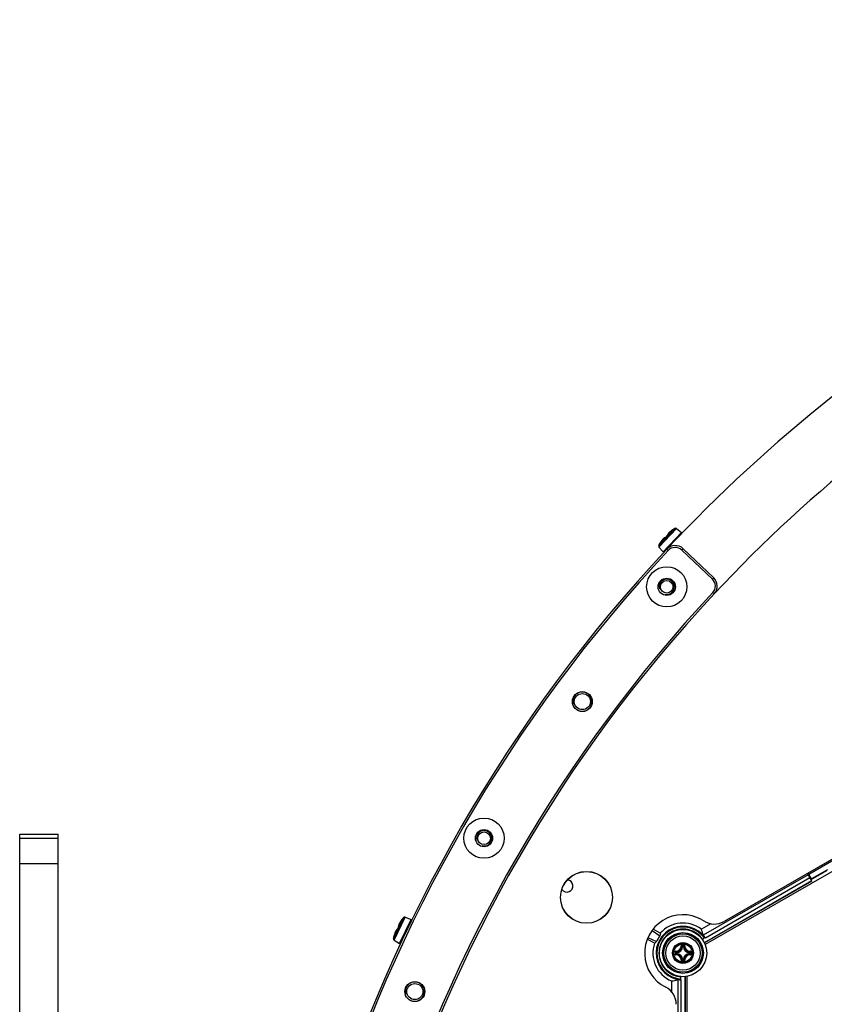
# Model space of a CAD drawing. Header units: millimetres. Extents: x 0 to 420, y 0 to 297.
# Tile 150 of 256: x 78 to 99, y 230 to 255. Entities that reach past the tile are written whole.
import ezdxf

# ---------------------------------------------------------------- set-up
doc = ezdxf.new("R2010")
doc.units = ezdxf.units.MM
doc.header["$LTSCALE"] = 23.1
doc.layers.get('0').update_dxf_attribs({"linetype": 'CONTINUOUS'})
for name, color, linetype in [('02___PRT_ALL_AXES', 7, 'CONTINUOUS'), ('AXES', 7, 'CONTINUOUS'), ('DIM_PILOTEES', 7, 'CONTINUOUS')]:
    doc.layers.add(name, color=color, linetype=linetype)
doc.styles.add('TEXTSTYLE_8', font='txt', dxfattribs={"width": 1.333333})
doc.dimstyles.new('DIMSTYLE_7', dxfattribs={"dimtxt": 2.5, "dimasz": 0.1875, "dimexe": 0.125, "dimexo": 0.0625, "dimtad": 0, "dimtih": 1, "dimtoh": 1, "dimdsep": 46, "dimtxsty": 'TEXTSTYLE_8', "dimblk": '_FILLED', "dimblk1": '_FILLED', "dimblk2": '_FILLED', "dimcen": 0.09, "dimazin": 2, "dimtfac": 1, "dimtmove": 0, "dimatfit": 2, "dimldrblk": '_FILLED', "dimfxl": 1, "dimtolj": 1, "dimarcsym": 0})

# ---------------------------------------------------------------- blocks, each defined once
blk = doc.blocks.new('_FILLED')
at = {"color": 0, "linetype": 'BYBLOCK'}
blk.add_solid([(0, 0), (-1, 0.17), (-1, -0.17)], dxfattribs=at)
blk = doc.blocks.new('*D7')
at = {"layer": 'DIM_PILOTEES', "color": 2, "linetype": 'CONTINUOUS'}
for p, q in [((124.125, 214.622), (173.086, 255.733)), ((154.337, 239.99), (124.125, 214.622)), ((93.913, 189.254), (124.125, 214.622))]:
    blk.add_line(p, q, dxfattribs=at)
at = {"layer": 'DIM_PILOTEES', "color": 2, "linetype": 'CONTINUOUS', "xscale": 0.1875, "yscale": 0.1875, "zscale": 0.1875}
for p, rotation in [((154.337, 239.99), 40.0192182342), ((93.913, 189.254), 220.0192182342)]:
    blk.add_blockref('_FILLED', p, dxfattribs=dict(at, rotation=rotation))
at = {"layer": 'DIM_PILOTEES', "color": 2, "linetype": 'CONTINUOUS', "insert": (171.063, 259.483), "char_height": 2.5, "width": 15, "attachment_point": 1, "line_spacing_factor": 0.9, "style": 'TEXTSTYLE_8'}
blk.add_mtext('{\\ftxt;\\W0.0001;\\H0.0001;\\~}{\\ftxt;\\W3.9999999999;\\H2.5; }{\\ftxt;\\W0.0001;\\H0.0001;\\~}', dxfattribs=at)

msp = doc.modelspace()

# ---------------------------------------------------------------- linework, layer by layer
at = {"color": 7, "linetype": 'CONTINUOUS'}
for p, q in [((95.093, 241.658), (95.51, 242.1)), ((95.098, 241.613), (95.556, 242.098)), ((95.442, 242.052), (95.455, 242.062)), ((95.454, 242.062), (95.445, 242.055)), ((95.448, 242.057), (95.445, 242.055)), ((95.45, 242.058), (95.448, 242.057)), ((95.451, 242.059), (95.45, 242.058)), ((95.453, 242.06), (95.451, 242.059)), ((95.454, 242.061), (95.453, 242.06)), ((95.457, 242.064), (95.454, 242.062)), ((95.455, 242.062), (95.454, 242.061)), ((95.456, 242.063), (95.455, 242.062)), ((95.457, 242.065), (95.456, 242.063)), ((95.458, 242.064), (95.456, 242.063)), ((95.456, 242.063), (95.458, 242.064)), ((95.456, 242.063), (95.456, 242.063)), ((95.459, 242.066), (95.457, 242.065)), ((95.459, 242.067), (95.458, 242.066)), ((95.458, 242.066), (95.458, 242.065)), ((95.459, 242.067), (95.459, 242.066)), ((95.556, 242.098), (95.685, 241.995)), ((95.186, 241.799), (95.179, 241.79)), ((95.192, 241.807), (95.186, 241.799)), ((95.199, 241.814), (95.192, 241.807)), ((95.205, 241.821), (95.199, 241.814)), ((95.21, 241.827), (95.205, 241.821)), ((95.207, 241.49), (95.685, 241.995)), ((95.208, 241.825), (95.207, 241.824)), ((95.214, 241.831), (95.208, 241.825)), ((95.216, 241.832), (95.21, 241.827)), ((95.22, 241.836), (95.214, 241.831)), ((95.22, 241.836), (95.216, 241.832)), ((95.225, 241.841), (95.22, 241.836)), ((95.225, 241.84), (95.22, 241.836)), ((95.23, 241.845), (95.225, 241.841)), ((95.229, 241.844), (95.225, 241.84)), ((95.233, 241.846), (95.229, 241.844)), ((95.234, 241.848), (95.23, 241.845)), ((95.237, 241.848), (95.233, 241.846)), ((95.238, 241.851), (95.234, 241.848)), ((95.24, 241.85), (95.237, 241.848)), ((95.242, 241.853), (95.238, 241.851)), ((95.244, 241.851), (95.24, 241.85)), ((95.246, 241.855), (95.242, 241.853)), ((95.248, 241.852), (95.244, 241.851)), ((95.25, 241.856), (95.246, 241.855)), ((95.251, 241.852), (95.248, 241.852)), ((95.253, 241.857), (95.25, 241.856)), ((95.253, 241.851), (95.251, 241.852)), ((95.253, 241.849), (95.252, 241.848)), ((95.252, 241.848), (95.252, 241.848)), ((95.252, 241.848), (95.252, 241.848)), ((95.257, 241.857), (95.253, 241.857)), ((95.255, 241.85), (95.253, 241.851)), ((95.254, 241.849), (95.253, 241.849)), ((95.255, 241.85), (95.254, 241.849)), ((95.255, 241.85), (95.26, 241.855)), ((95.257, 241.852), (95.255, 241.851)), ((95.255, 241.851), (95.255, 241.85)), ((95.26, 241.856), (95.257, 241.857)), ((95.258, 241.853), (95.257, 241.852)), ((95.259, 241.854), (95.258, 241.853)), ((95.26, 241.855), (95.259, 241.854)), ((95.261, 241.857), (95.26, 241.855)), ((95.261, 241.857), (95.26, 241.856)), ((95.265, 241.861), (95.261, 241.857)), ((95.263, 241.859), (95.261, 241.857)), ((95.261, 241.857), (95.261, 241.857)), ((95.262, 241.857), (95.262, 241.857)), ((95.27, 241.866), (95.265, 241.861)), ((95.275, 241.872), (95.27, 241.866)), ((95.28, 241.877), (95.275, 241.872)), ((95.285, 241.882), (95.28, 241.877)), ((95.298, 241.896), (95.285, 241.882)), ((95.297, 241.895), (95.292, 241.89)), ((95.301, 241.9), (95.297, 241.895)), ((95.303, 241.901), (95.298, 241.896)), ((95.306, 241.905), (95.301, 241.9)), ((95.307, 241.906), (95.303, 241.901)), ((95.311, 241.91), (95.306, 241.905)), ((95.312, 241.911), (95.307, 241.906)), ((95.315, 241.914), (95.311, 241.91)), ((95.317, 241.916), (95.312, 241.911)), ((95.317, 241.915), (95.315, 241.914)), ((95.315, 241.913), (95.315, 241.913)), ((95.32, 241.919), (95.317, 241.916)), ((95.318, 241.916), (95.317, 241.915)), ((95.319, 241.917), (95.318, 241.916)), ((95.32, 241.919), (95.319, 241.917)), ((95.321, 241.92), (95.32, 241.919)), ((95.322, 241.936), (95.321, 241.932)), ((95.321, 241.932), (95.321, 241.928)), ((95.321, 241.928), (95.322, 241.924)), ((95.322, 241.921), (95.321, 241.92)), ((95.324, 241.94), (95.322, 241.936)), ((95.322, 241.924), (95.323, 241.922)), ((95.322, 241.924), (95.322, 241.924)), ((95.323, 241.923), (95.322, 241.922)), ((95.322, 241.922), (95.322, 241.921)), ((95.324, 241.923), (95.323, 241.923)), ((95.326, 241.944), (95.324, 241.94)), ((95.324, 241.925), (95.324, 241.924)), ((95.324, 241.925), (95.324, 241.925)), ((95.324, 241.924), (95.324, 241.924)), ((95.324, 241.924), (95.324, 241.923)), ((95.328, 241.948), (95.326, 241.944)), ((95.332, 241.953), (95.328, 241.948)), ((95.335, 241.958), (95.332, 241.953)), ((95.34, 241.963), (95.335, 241.958)), ((95.345, 241.969), (95.34, 241.963)), ((95.352, 241.976), (95.345, 241.969)), ((95.358, 241.982), (95.351, 241.975)), ((95.354, 241.979), (95.352, 241.976)), ((95.361, 241.986), (95.354, 241.979)), ((95.365, 241.989), (95.358, 241.982)), ((95.368, 241.992), (95.361, 241.986)), ((95.373, 241.997), (95.365, 241.989)), ((95.375, 241.999), (95.368, 241.992)), ((95.382, 242.005), (95.373, 241.997)), ((95.384, 242.007), (95.375, 241.999)), ((95.391, 242.013), (95.382, 242.005)), ((95.393, 242.014), (95.384, 242.007)), ((95.401, 242.021), (95.391, 242.013)), ((95.402, 242.022), (95.393, 242.014)), ((95.411, 242.029), (95.401, 242.021)), ((95.412, 242.03), (95.402, 242.022)), ((95.422, 242.037), (95.411, 242.029)), ((95.423, 242.039), (95.412, 242.03)), ((95.433, 242.046), (95.422, 242.037)), ((95.434, 242.047), (95.423, 242.039)), ((95.442, 242.052), (95.433, 242.046)), ((95.443, 242.054), (95.434, 242.047)), ((95.445, 242.055), (95.442, 242.052)), ((95.445, 242.055), (95.443, 242.054)), ((95.444, 242.054), (95.444, 242.054)), ((95.098, 241.613), (95.207, 241.49)), ((95.125, 241.713), (95.123, 241.711)), ((95.124, 241.712), (95.123, 241.711)), ((95.123, 241.711), (95.123, 241.711)), ((95.123, 241.71), (95.123, 241.711)), ((95.126, 241.714), (95.124, 241.712)), ((95.125, 241.713), (95.124, 241.712)), ((95.126, 241.714), (95.125, 241.713)), ((95.126, 241.715), (95.135, 241.728)), ((95.127, 241.715), (95.126, 241.714)), ((95.128, 241.717), (95.127, 241.716)), ((95.127, 241.716), (95.127, 241.715)), ((95.129, 241.719), (95.128, 241.717)), ((95.131, 241.722), (95.129, 241.719)), ((95.133, 241.725), (95.131, 241.722)), ((95.142, 241.738), (95.133, 241.725)), ((95.149, 241.749), (95.142, 241.738)), ((95.157, 241.76), (95.149, 241.749)), ((95.164, 241.771), (95.157, 241.76)), ((95.172, 241.781), (95.164, 241.771)), ((95.179, 241.79), (95.172, 241.781)), ((95.339, 241.524), (95.302, 241.558)), ((95.694, 241.534), (95.728, 241.571)), ((96.526, 240.813), (95.728, 241.571)), ((96.492, 240.777), (95.694, 241.534)), ((96.492, 240.777), (96.526, 240.813)), ((96.502, 240.425), (96.539, 240.391)), ((102.157, 234.891), (99.007, 233.072)), ((102.347, 234.726), (96.304, 231.237)), ((101.578, 234.602), (96.795, 231.842)), ((78.425, 227.758), (78.425, 234.122)), ((79.425, 227.758), (79.425, 234.122)), ((79.425, 234.006), (78.425, 234.006)), ((79.425, 233.35), (78.425, 233.35)), ((98.99, 233.062), (96.255, 231.483)), ((99.085, 232.898), (98.97, 233.097)), ((99.075, 232.953), (98.987, 233.107)), ((99.064, 232.935), (99.48, 233.175)), ((99.492, 233.193), (99.075, 232.953)), ((99.083, 232.901), (96.284, 231.284)), ((99.085, 232.898), (96.285, 231.281)), ((96.308, 231.415), (99.032, 232.989)), ((96.308, 231.412), (99.034, 232.986)), ((88.173, 231.395), (88.435, 231.944)), ((88.192, 231.353), (88.479, 231.956)), ((88.326, 231.785), (88.321, 231.776)), ((88.324, 231.781), (88.322, 231.777)), ((88.328, 231.789), (88.324, 231.781)), ((88.331, 231.794), (88.326, 231.785)), ((88.332, 231.797), (88.328, 231.789)), ((88.336, 231.803), (88.331, 231.794)), ((88.337, 231.806), (88.332, 231.797)), ((88.334, 231.27), (88.633, 231.898)), ((88.342, 231.814), (88.336, 231.803)), ((88.343, 231.816), (88.337, 231.806)), ((88.348, 231.824), (88.342, 231.814)), ((88.349, 231.826), (88.343, 231.816)), ((88.355, 231.835), (88.348, 231.824)), ((88.356, 231.837), (88.349, 231.826)), ((88.362, 231.846), (88.355, 231.835)), ((88.363, 231.847), (88.356, 231.837)), ((88.37, 231.857), (88.362, 231.846)), ((88.37, 231.858), (88.363, 231.847)), ((88.378, 231.87), (88.37, 231.858)), ((88.378, 231.868), (88.37, 231.857)), ((88.385, 231.879), (88.378, 231.87)), ((88.384, 231.877), (88.378, 231.868)), ((88.384, 231.877), (88.394, 231.89)), ((88.387, 231.881), (88.384, 231.877)), ((88.393, 231.89), (88.385, 231.879)), ((88.385, 231.879), (88.386, 231.879)), ((88.389, 231.883), (88.387, 231.881)), ((88.39, 231.885), (88.389, 231.883)), ((88.391, 231.887), (88.39, 231.885)), ((88.392, 231.888), (88.391, 231.887)), ((88.393, 231.889), (88.392, 231.888)), ((88.395, 231.893), (88.393, 231.89)), ((88.394, 231.89), (88.393, 231.889)), ((88.395, 231.892), (88.394, 231.891)), ((88.394, 231.891), (88.394, 231.89)), ((88.396, 231.896), (88.395, 231.894)), ((88.396, 231.895), (88.395, 231.894)), ((88.395, 231.894), (88.395, 231.892)), ((88.396, 231.893), (88.395, 231.892)), ((88.395, 231.892), (88.396, 231.893)), ((88.397, 231.896), (88.396, 231.895)), ((88.397, 231.896), (88.396, 231.896)), ((88.479, 231.956), (88.633, 231.898)), ((96.454, 231.783), (96.205, 231.639)), ((96.211, 231.893), (96.272, 231.856)), ((88.207, 231.524), (88.203, 231.512)), ((88.211, 231.536), (88.207, 231.524)), ((88.215, 231.547), (88.211, 231.536)), ((88.219, 231.557), (88.215, 231.547)), ((88.223, 231.567), (88.219, 231.557)), ((88.226, 231.576), (88.223, 231.567)), ((88.23, 231.584), (88.226, 231.576)), ((88.234, 231.591), (88.23, 231.584)), ((88.236, 231.596), (88.232, 231.589)), ((88.232, 231.589), (88.232, 231.588)), ((88.237, 231.598), (88.234, 231.591)), ((88.24, 231.603), (88.236, 231.596)), ((88.24, 231.604), (88.237, 231.598)), ((88.243, 231.609), (88.24, 231.603)), ((88.243, 231.609), (88.24, 231.604)), ((88.246, 231.615), (88.243, 231.609)), ((88.246, 231.613), (88.243, 231.609)), ((88.25, 231.619), (88.246, 231.615)), ((88.249, 231.617), (88.246, 231.613)), ((88.252, 231.62), (88.249, 231.617)), ((88.253, 231.623), (88.25, 231.619)), ((88.255, 231.623), (88.252, 231.62)), ((88.256, 231.627), (88.253, 231.623)), ((88.258, 231.625), (88.255, 231.623)), ((88.259, 231.629), (88.256, 231.627)), ((88.261, 231.627), (88.258, 231.625)), ((88.262, 231.632), (88.259, 231.629)), ((88.265, 231.628), (88.261, 231.627)), ((88.265, 231.633), (88.262, 231.632)), ((88.269, 231.634), (88.265, 231.633)), ((88.269, 231.628), (88.265, 231.628)), ((88.267, 231.624), (88.266, 231.624)), ((88.268, 231.626), (88.267, 231.625)), ((88.267, 231.625), (88.267, 231.625)), ((88.267, 231.625), (88.267, 231.624)), ((88.269, 231.628), (88.268, 231.627)), ((88.268, 231.627), (88.268, 231.626)), ((88.272, 231.634), (88.269, 231.634)), ((88.27, 231.629), (88.269, 231.628)), ((88.271, 231.631), (88.27, 231.629)), ((88.272, 231.634), (88.271, 231.632)), ((88.271, 231.632), (88.271, 231.631)), ((88.273, 231.636), (88.272, 231.634)), ((88.273, 231.635), (88.272, 231.634)), ((88.275, 231.641), (88.273, 231.635)), ((88.274, 231.638), (88.273, 231.636)), ((88.274, 231.636), (88.273, 231.636)), ((88.278, 231.648), (88.275, 231.641)), ((88.281, 231.654), (88.278, 231.648)), ((88.284, 231.661), (88.281, 231.654)), ((88.287, 231.667), (88.284, 231.661)), ((88.295, 231.684), (88.287, 231.667)), ((88.295, 231.683), (88.292, 231.676)), ((88.298, 231.69), (88.295, 231.684)), ((88.298, 231.689), (88.295, 231.683)), ((88.302, 231.697), (88.298, 231.69)), ((88.301, 231.695), (88.298, 231.689)), ((88.304, 231.702), (88.301, 231.695)), ((88.305, 231.703), (88.302, 231.697)), ((88.307, 231.707), (88.304, 231.702)), ((88.309, 231.713), (88.305, 231.703)), ((88.307, 231.706), (88.306, 231.706)), ((88.309, 231.743), (88.307, 231.738)), ((88.307, 231.738), (88.307, 231.734)), ((88.307, 231.734), (88.307, 231.73)), ((88.307, 231.73), (88.307, 231.726)), ((88.307, 231.726), (88.308, 231.722)), ((88.308, 231.708), (88.307, 231.707)), ((88.308, 231.722), (88.309, 231.719)), ((88.309, 231.711), (88.308, 231.71)), ((88.308, 231.71), (88.308, 231.708)), ((88.31, 231.749), (88.309, 231.743)), ((88.309, 231.719), (88.31, 231.718)), ((88.309, 231.713), (88.309, 231.711)), ((88.312, 231.755), (88.31, 231.749)), ((88.31, 231.718), (88.311, 231.717)), ((88.311, 231.715), (88.31, 231.714)), ((88.31, 231.714), (88.309, 231.713)), ((88.312, 231.718), (88.311, 231.717)), ((88.311, 231.717), (88.311, 231.716)), ((88.311, 231.716), (88.311, 231.715)), ((88.315, 231.761), (88.312, 231.755)), ((88.312, 231.72), (88.312, 231.72)), ((88.312, 231.72), (88.312, 231.719)), ((88.312, 231.719), (88.312, 231.719)), ((88.312, 231.719), (88.312, 231.718)), ((88.318, 231.768), (88.315, 231.761)), ((88.322, 231.777), (88.318, 231.768)), ((94.917, 231.607), (95.121, 231.466)), ((95.133, 231.534), (94.944, 231.643)), ((88.187, 231.457), (88.186, 231.454)), ((88.187, 231.456), (88.186, 231.454)), ((88.187, 231.454), (88.186, 231.454)), ((88.188, 231.458), (88.187, 231.457)), ((88.188, 231.458), (88.187, 231.455)), ((88.187, 231.457), (88.187, 231.456)), ((88.188, 231.458), (88.192, 231.474)), ((88.189, 231.461), (88.188, 231.459)), ((88.188, 231.459), (88.188, 231.458)), ((88.19, 231.464), (88.189, 231.462)), ((88.189, 231.462), (88.189, 231.461)), ((88.191, 231.467), (88.19, 231.464)), ((88.192, 231.471), (88.191, 231.467)), ((88.196, 231.486), (88.192, 231.471)), ((88.192, 231.353), (88.334, 231.27)), ((88.199, 231.499), (88.196, 231.486)), ((88.203, 231.512), (88.199, 231.499)), ((94.983, 231.274), (94.794, 231.383)), ((94.812, 231.424), (95.035, 231.319)), ((96.229, 231.378), (96.302, 231.42)), ((95.544, 231.007), (95.544, 231.03)), ((95.554, 231.03), (95.544, 231.03)), ((95.554, 231.007), (95.544, 231.007)), ((95.554, 231.03), (95.554, 231.04)), ((95.554, 231.008), (95.554, 231.03)), ((95.554, 231.007), (95.554, 230.998)), ((95.714, 231.19), (95.704, 231.19)), ((95.714, 231.19), (95.714, 231.2)), ((95.714, 231.2), (95.736, 231.2)), ((95.714, 231.19), (95.736, 231.19)), ((95.736, 231.19), (95.736, 231.2)), ((95.736, 231.19), (95.746, 231.19)), ((95.896, 231.03), (95.897, 231.04)), ((95.896, 231.03), (95.896, 231.008)), ((95.896, 231.03), (95.906, 231.03)), ((95.896, 231.007), (95.897, 230.998)), ((95.896, 231.007), (95.906, 231.007)), ((95.906, 231.03), (95.906, 231.007)), ((95.714, 230.848), (95.704, 230.847)), ((95.714, 230.848), (95.714, 230.838)), ((95.736, 230.848), (95.714, 230.848)), ((95.736, 230.838), (95.714, 230.838)), ((95.736, 230.848), (95.736, 230.838)), ((95.736, 230.848), (95.746, 230.847)), ((95.428, 230.29), (95.428, 230.005)), ((95.588, 230.325), (95.588, 226.689)), ((95.666, 230.316), (95.666, 230.403)), ((95.673, 227.17), (95.673, 230.314)), ((95.676, 227.17), (95.676, 230.315)), ((95.774, 230.402), (95.774, 227.17)), ((95.778, 230.402), (95.778, 227.17)), ((95.825, 230.409), (95.825, 223.43))]:
    msp.add_line(p, q, dxfattribs=at)
for centre, radius in [((95.301, 240.576), 0.525), ((95.301, 240.576), 0.225), ((93.1, 237.58), 0.26), ((93.1, 237.58), 0.21), ((90.535, 234.016), 0.525), ((90.535, 234.016), 0.225), ((93.208, 232.472), 0.677), ((93.208, 232.472), 0.675), ((95.725, 231.019), 0.618), ((95.725, 231.019), 0.532), ((95.725, 231.019), 0.502), ((95.725, 231.019), 0.5), ((95.725, 231.019), 0.45), ((95.725, 231.019), 0.273), ((95.725, 231.019), 0.273), ((95.725, 231.019), 0.262), ((95.725, 231.019), 0.238), ((88.731, 230.012), 0.26), ((88.731, 230.012), 0.21)]:
    msp.add_circle(centre, radius, dxfattribs=at)
for centre, radius, start, end in [((124.125, 214.622), 39.45, 103.2202, 136.8932), ((95.355, 242.19), 0.163, 307.9033, 308.45), ((95.465, 242.057), 0.01, 124.8682, 134.4292), ((95.465, 242.057), 0.0101, 134.4148, 138.4188), ((96.145, 241.082), 1.2, 121.9229, 124.8323), ((95.531, 242.066), 0.04, 51.6, 121.9229), ((95.254, 241.838), 0.0102, 95.4927, 113.3797), ((95.182, 241.928), 0.107, 316.6097, 318.4449), ((96.16, 241.061), 1.2, 136.6001, 138.4374), ((96.16, 241.061), 1.2, 134.7628, 136.5998), ((95.239, 241.99), 0.108, 314.7633, 315.6665), ((95.24, 241.988), 0.106, 315.6638, 316.6205), ((95.832, 241.491), 0.683, 130.6182, 130.7992), ((95.855, 241.463), 0.719, 129.7227, 130.6124), ((95.878, 241.436), 0.755, 129.4676, 129.7283), ((95.892, 241.419), 0.777, 128.9835, 129.4666), ((95.906, 241.402), 0.799, 128.675, 128.9845), ((95.92, 241.384), 0.822, 127.9204, 128.6731), ((95.933, 241.368), 0.842, 127.6074, 127.9224), ((95.939, 241.36), 0.852, 127.1446, 127.6072), ((95.943, 241.355), 0.858, 126.8859, 127.1449), ((95.945, 241.352), 0.862, 125.6911, 126.8867), ((124.125, 214.622), 39.45, 136.9386, 163.0605), ((95.128, 241.639), 0.04, 151.2771, 221.6), ((96.145, 241.082), 1.2, 148.3677, 151.2771), ((95.132, 241.705), 0.01, 135.7491, 148.3175), ((95.889, 241.247), 0.894, 146.3822, 147.4882), ((95.879, 241.254), 0.882, 146.0289, 146.382), ((95.87, 241.26), 0.871, 145.621, 146.029), ((95.859, 241.268), 0.857, 145.2449, 145.6211), ((95.839, 241.281), 0.833, 144.611, 145.2464), ((95.816, 241.297), 0.806, 144.234, 144.6098), ((95.795, 241.313), 0.779, 143.7882, 144.2346), ((95.774, 241.328), 0.754, 143.4917, 143.7874), ((95.742, 241.352), 0.713, 142.6491, 143.4972), ((95.71, 241.376), 0.674, 142.4498, 142.6432), ((95.522, 241.353), 0.3, 46.4996, 136.9386), ((95.522, 241.353), 0.25, 46.4996, 136.9386), ((124.125, 214.622), 39.4, 136.9386, 163.0605), ((96.319, 240.596), 0.25, 316.9513, 46.4996), ((96.319, 240.596), 0.3, 316.9513, 46.4996), ((124.125, 214.622), 37.8, 136.9513, 163.0478), ((124.125, 214.622), 37.75, 136.9513, 163.0478), ((88.928, 231.463), 0.683, 148.5682, 148.7492), ((88.959, 231.444), 0.719, 147.6727, 148.5624), ((88.99, 231.425), 0.755, 147.4176, 147.6783), ((89.008, 231.413), 0.777, 146.9335, 147.4166), ((89.026, 231.402), 0.799, 146.625, 146.9345), ((89.046, 231.389), 0.822, 145.8704, 146.6231), ((89.062, 231.378), 0.842, 145.5574, 145.8724), ((89.07, 231.372), 0.852, 145.0946, 145.5572), ((89.075, 231.369), 0.858, 144.8359, 145.0949), ((89.079, 231.366), 0.862, 143.6411, 144.8367), ((88.259, 231.982), 0.163, 325.8533, 326.4), ((88.405, 231.889), 0.01, 142.8182, 152.3792), ((88.405, 231.889), 0.0101, 152.3648, 156.3688), ((89.352, 231.171), 1.2, 139.8729, 142.7823), ((88.465, 231.918), 0.04, 69.55, 139.8729), ((95.725, 231.019), 1, 60.9108, 243.1493), ((95.725, 231.017), 0.785, 52.3486, 138.8973), ((96.545, 232.275), 0.5, 236.8507, 300), ((88.973, 231.275), 0.806, 162.184, 162.5598), ((88.948, 231.283), 0.779, 161.7382, 162.1846), ((88.924, 231.291), 0.754, 161.4417, 161.7374), ((88.885, 231.304), 0.713, 160.5991, 161.4472), ((88.848, 231.317), 0.674, 160.3998, 160.5932), ((88.271, 231.616), 0.0102, 139.8556, 156.6573), ((88.175, 231.68), 0.108, 335.4994, 336.388), ((89.373, 231.156), 1.2, 154.5501, 156.3874), ((89.373, 231.156), 1.2, 152.7128, 154.5498), ((88.212, 231.755), 0.106, 333.6138, 334.5705), ((88.211, 231.755), 0.108, 332.7133, 333.6165), ((95.725, 231.017), 0.7, 34.9357, 265.1655), ((95.725, 231.017), 0.68, 35.0813, 265.023), ((95.725, 231.019), 0.626, 35.4069, 264.5931), ((95.725, 231.019), 0.624, 114.9103, 185.0713), ((95.725, 231.028), 0.616, 64.708, 115.2735), ((97.116, 231.621), 1.654, 181.2562, 181.4953), ((95.725, 231.019), 0.624, 35.4272, 65.0713), ((94.334, 231.621), 1.654, 358.5111, 358.7253), ((89.352, 231.171), 1.2, 166.3177, 169.2271), ((88.213, 231.387), 0.04, 169.2271, 239.55), ((88.196, 231.451), 0.01, 153.6991, 166.2675), ((89.058, 231.249), 0.894, 164.3322, 165.4382), ((89.046, 231.252), 0.882, 163.9789, 164.332), ((89.036, 231.255), 0.871, 163.571, 163.979), ((89.023, 231.259), 0.857, 163.1949, 163.5711), ((89, 231.266), 0.833, 162.561, 163.1964), ((95.725, 231.017), 0.785, 160.9194, 247.7486), ((95.725, 231.017), 0.705, 34.3685, 41.3423), ((95.725, 231.017), 0.704, 34.0943, 34.9112), ((106.414, 231.019), 10.897, 179.856, 180.0003), ((106.414, 231.019), 10.897, 179.9998, 180.1441), ((95.862, 231.365), 0.462, 223.7324, 226.5422), ((106.331, 231.019), 10.803, 179.8557, 180.1443), ((95.862, 230.672), 0.462, 133.4579, 136.2674), ((95.541, 231.203), 0.136, 268.2446, 1.7685), ((95.543, 231.201), 0.145, 268.172, 1.8279), ((95.844, 231.329), 0.409, 221.72, 224.8544), ((95.545, 231.199), 0.169, 273.0529, 356.9472), ((95.545, 231.199), 0.159, 273.0543, 356.9456), ((95.545, 230.839), 0.169, 3.0529, 86.9472), ((95.416, 230.9), 0.409, 45.1439, 48.2822), ((95.725, 220.33), 10.898, 89.8539, 90.1425), ((95.725, 220.413), 10.802, 89.8557, 90.1443), ((95.379, 230.882), 0.462, 43.4584, 46.2669), ((96.072, 230.882), 0.462, 133.733, 136.5417), ((95.905, 231.199), 0.169, 183.0529, 266.9472), ((95.905, 230.839), 0.169, 93.0526, 176.9469), ((96.035, 230.9), 0.409, 131.7186, 134.8558), ((95.905, 231.199), 0.159, 183.0544, 266.9456), ((95.908, 231.201), 0.145, 178.1721, 271.8279), ((95.909, 231.203), 0.136, 178.2355, 271.7556), ((95.607, 231.328), 0.409, 315.1439, 318.2821), ((95.588, 231.365), 0.462, 313.4584, 316.2669), ((95.588, 230.672), 0.462, 43.733, 46.5417), ((85.12, 231.019), 10.803, 359.8557, 0.1443), ((85.037, 231.019), 10.897, 359.9998, 0.1441), ((85.037, 231.019), 10.897, 359.856, 0.0003), ((95.899, 229.513), 1.654, 118.5093, 118.7253), ((95.717, 231.014), 0.616, 184.7079, 235.2736), ((95.541, 230.835), 0.136, 358.2355, 91.7555), ((95.844, 230.709), 0.409, 135.1452, 138.2809), ((95.543, 230.836), 0.145, 358.172, 91.828), ((95.545, 230.839), 0.159, 3.0543, 86.9457), ((95.415, 231.137), 0.409, 311.72, 314.8543), ((95.379, 231.155), 0.462, 313.7324, 316.5422), ((95.725, 241.624), 10.802, 269.8553, 270.1439), ((95.724, 241.707), 10.898, 269.8633, 270.1519), ((96.072, 231.156), 0.462, 223.4584, 226.2669), ((95.905, 230.839), 0.159, 93.0544, 176.9456), ((96.035, 231.137), 0.409, 225.1439, 228.2822), ((95.908, 230.836), 0.145, 88.1721, 181.8279), ((95.909, 230.835), 0.136, 88.2575, 181.7747), ((95.607, 230.709), 0.409, 41.7186, 44.8558), ((94.508, 231.922), 1.654, 301.2562, 301.472), ((95.725, 231.019), 0.624, 234.9103, 264.5728), ((95.725, 231.017), 0.705, 258.7598, 265.732), ((95.725, 231.017), 0.704, 265.1896, 266.0063), ((95.048, 229.68), 0.5, 0, 63.1493)]:
    msp.add_arc(centre, radius, start, end, dxfattribs=at)
at = {"color": 2, "linetype": 'CONTINUOUS'}
for centre, radius in [((95.301, 240.576), 0.2), ((93.1, 237.58), 0.25), ((90.538, 234.014), 0.2), ((88.731, 230.012), 0.25)]:
    msp.add_arc(centre, radius, 255, 195, dxfattribs=at)
at = {"color": 7, "linetype": 'CONTINUOUS'}
for centre, major_axis, ratio, start_param, end_param in [((95.962, 231.427), (0.473, 0.819), 0.866047, -4.365321, -4.29154), ((95.513, 231.384), (-0.424, 0.734), 0.866047, -1.913852, -1.719164), ((95.488, 230.607), (0.474, 0.821), 0.866047, 1.146949, 1.220666), ((95.7, 231.032), (0.627, -0.362), 0.999157, 3.021627, 3.258157), ((95.301, 231.017), (0.849, 0), 0.866047, -1.420615, -1.22603)]:
    msp.add_ellipse(centre, major_axis=major_axis, ratio=ratio, start_param=start_param, end_param=end_param, dxfattribs=at)
for points, knots in [([(95.458, 242.064), (95.458, 242.064), (95.458, 242.065), (95.459, 242.065), (95.459, 242.066)], [0, 0, 0, 0, 0.725178, 1, 1, 1, 1]), ([(95.459, 242.067), (95.459, 242.067), (95.459, 242.066), (95.459, 242.066), (95.459, 242.066)], [0, 0, 0, 0, 0.182597, 1, 1, 1, 1]), ([(95.246, 241.845), (95.245, 241.846), (95.243, 241.849), (95.237, 241.848), (95.23, 241.844), (95.222, 241.838), (95.212, 241.828), (95.201, 241.817), (95.189, 241.802), (95.18, 241.792), (95.176, 241.787)], [0, 0, 0, 0, 0.043173, 0.094528, 0.172415, 0.281571, 0.421815, 0.590851, 0.785079, 1, 1, 1, 1]), ([(95.246, 241.845), (95.246, 241.844), (95.249, 241.845), (95.252, 241.847), (95.254, 241.849), (95.255, 241.85)], [0, 0, 0, 0, 0.278914, 0.589009, 1, 1, 1, 1]), ([(95.251, 241.852), (95.252, 241.852), (95.255, 241.853), (95.258, 241.854), (95.26, 241.855)], [0, 0, 0, 0, 0.298717, 1, 1, 1, 1]), ([(95.317, 241.916), (95.318, 241.916), (95.32, 241.918), (95.322, 241.921), (95.323, 241.923)], [0, 0, 0, 0, 0.267151, 1, 1, 1, 1]), ([(95.323, 241.923), (95.325, 241.924), (95.326, 241.926), (95.328, 241.93), (95.327, 241.931)], [0, 0, 0, 0, 0.70486, 1, 1, 1, 1]), ([(95.386, 242.008), (95.38, 242.003), (95.37, 241.994), (95.356, 241.981), (95.344, 241.969), (95.335, 241.958), (95.329, 241.948), (95.325, 241.941), (95.324, 241.934), (95.326, 241.931), (95.327, 241.931)], [0, 0, 0, 0, 0.209215, 0.399885, 0.567552, 0.708572, 0.820472, 0.902575, 0.95795, 1, 1, 1, 1]), ([(95.123, 241.71), (95.123, 241.71), (95.124, 241.711), (95.124, 241.711), (95.125, 241.713), (95.126, 241.714), (95.126, 241.715)], [0, 0, 0, 0, 0.057205, 0.247726, 0.565822, 1, 1, 1, 1]), ([(88.344, 231.818), (88.341, 231.812), (88.334, 231.8), (88.325, 231.783), (88.317, 231.768), (88.312, 231.754), (88.309, 231.743), (88.308, 231.735), (88.308, 231.729), (88.311, 231.726), (88.312, 231.726)], [0, 0, 0, 0, 0.209215, 0.399885, 0.567552, 0.708572, 0.820472, 0.902575, 0.95795, 1, 1, 1, 1]), ([(88.397, 231.896), (88.397, 231.896), (88.396, 231.896), (88.397, 231.896), (88.397, 231.895)], [0, 0, 0, 0, 0.182597, 1, 1, 1, 1]), ([(88.396, 231.893), (88.396, 231.894), (88.396, 231.894), (88.397, 231.895), (88.397, 231.895)], [0, 0, 0, 0, 0.725178, 1, 1, 1, 1]), ([(88.262, 231.62), (88.261, 231.621), (88.258, 231.622), (88.252, 231.62), (88.247, 231.614), (88.241, 231.605), (88.235, 231.593), (88.228, 231.579), (88.22, 231.562), (88.216, 231.549), (88.213, 231.543)], [0, 0, 0, 0, 0.043173, 0.094528, 0.172415, 0.281571, 0.421815, 0.590851, 0.785079, 1, 1, 1, 1]), ([(88.262, 231.62), (88.263, 231.619), (88.265, 231.621), (88.267, 231.623), (88.268, 231.626), (88.269, 231.627)], [0, 0, 0, 0, 0.278914, 0.589009, 1, 1, 1, 1]), ([(88.265, 231.628), (88.266, 231.628), (88.268, 231.63), (88.27, 231.632), (88.272, 231.633)], [0, 0, 0, 0, 0.298717, 1, 1, 1, 1]), ([(88.269, 231.627), (88.269, 231.627), (88.271, 231.63), (88.272, 231.633), (88.273, 231.635)], [0, 0, 0, 0, 0.233155, 1, 1, 1, 1]), ([(88.308, 231.709), (88.308, 231.71), (88.31, 231.712), (88.311, 231.715), (88.312, 231.717)], [0, 0, 0, 0, 0.267151, 1, 1, 1, 1]), ([(88.312, 231.717), (88.312, 231.719), (88.313, 231.722), (88.313, 231.726), (88.312, 231.726)], [0, 0, 0, 0, 0.70486, 1, 1, 1, 1]), ([(88.187, 231.454), (88.187, 231.454), (88.187, 231.454), (88.187, 231.455), (88.188, 231.456), (88.188, 231.457), (88.188, 231.458)], [0, 0, 0, 0, 0.055962, 0.244196, 0.561813, 1, 1, 1, 1]), ([(95.537, 231.067), (95.532, 231.067), (95.521, 231.062), (95.517, 231.051), (95.516, 231.046)], [0, 0, 0, 0, 0.497888, 1, 1, 1, 1]), ([(95.516, 231.046), (95.519, 231.046), (95.523, 231.046), (95.527, 231.046), (95.528, 231.046)], [0, 0, 0, 0, 0.663063, 1, 1, 1, 1]), ([(95.538, 231.056), (95.536, 231.056), (95.53, 231.054), (95.528, 231.049), (95.528, 231.046)], [0, 0, 0, 0, 0.495557, 1, 1, 1, 1]), ([(95.537, 231.067), (95.537, 231.064), (95.537, 231.061), (95.538, 231.058), (95.538, 231.056), (95.538, 231.056)], [0, 0, 0, 0, 0.658181, 0.882901, 1, 1, 1, 1]), ([(95.544, 231.007), (95.544, 231.005), (95.546, 231), (95.551, 230.998), (95.554, 230.998)], [0, 0, 0, 0, 0.499979, 1, 1, 1, 1]), ([(95.698, 231.227), (95.693, 231.227), (95.682, 231.223), (95.677, 231.212), (95.677, 231.207)], [0, 0, 0, 0, 0.502102, 1, 1, 1, 1]), ([(95.677, 231.207), (95.68, 231.207), (95.683, 231.207), (95.686, 231.206), (95.688, 231.206), (95.688, 231.206)], [0, 0, 0, 0, 0.658183, 0.882903, 1, 1, 1, 1]), ([(95.698, 231.216), (95.695, 231.216), (95.69, 231.214), (95.688, 231.208), (95.688, 231.206)], [0, 0, 0, 0, 0.504442, 1, 1, 1, 1]), ([(95.698, 231.227), (95.698, 231.225), (95.698, 231.221), (95.698, 231.217), (95.698, 231.216)], [0, 0, 0, 0, 0.663055, 1, 1, 1, 1]), ([(95.753, 231.227), (95.753, 231.225), (95.753, 231.221), (95.753, 231.217), (95.752, 231.216)], [0, 0, 0, 0, 0.663059, 1, 1, 1, 1]), ([(95.763, 231.206), (95.763, 231.208), (95.761, 231.214), (95.755, 231.216), (95.752, 231.216)], [0, 0, 0, 0, 0.495554, 1, 1, 1, 1]), ([(95.773, 231.207), (95.773, 231.212), (95.769, 231.223), (95.758, 231.227), (95.753, 231.227)], [0, 0, 0, 0, 0.497554, 1, 1, 1, 1]), ([(95.773, 231.207), (95.771, 231.207), (95.768, 231.207), (95.764, 231.206), (95.763, 231.206), (95.763, 231.206)], [0, 0, 0, 0, 0.658181, 0.882902, 1, 1, 1, 1]), ([(95.906, 231.03), (95.906, 231.032), (95.904, 231.037), (95.899, 231.04), (95.897, 231.04)], [0, 0, 0, 0, 0.499979, 1, 1, 1, 1]), ([(95.897, 230.998), (95.899, 230.998), (95.904, 231), (95.906, 231.005), (95.906, 231.007)], [0, 0, 0, 0, 0.500021, 1, 1, 1, 1]), ([(95.913, 231.067), (95.913, 231.064), (95.913, 231.061), (95.913, 231.058), (95.912, 231.056), (95.912, 231.056)], [0, 0, 0, 0, 0.658178, 0.8829, 1, 1, 1, 1]), ([(95.922, 231.046), (95.922, 231.049), (95.92, 231.054), (95.915, 231.056), (95.912, 231.056)], [0, 0, 0, 0, 0.50444, 1, 1, 1, 1]), ([(95.934, 231.046), (95.934, 231.051), (95.93, 231.062), (95.919, 231.067), (95.913, 231.067)], [0, 0, 0, 0, 0.502115, 1, 1, 1, 1]), ([(95.934, 231.046), (95.931, 231.046), (95.928, 231.046), (95.924, 231.046), (95.922, 231.046)], [0, 0, 0, 0, 0.663054, 1, 1, 1, 1]), ([(95.516, 230.991), (95.519, 230.991), (95.523, 230.991), (95.527, 230.991), (95.528, 230.991)], [0, 0, 0, 0, 0.663054, 1, 1, 1, 1]), ([(95.516, 230.991), (95.517, 230.986), (95.521, 230.975), (95.532, 230.971), (95.537, 230.971)], [0, 0, 0, 0, 0.502115, 1, 1, 1, 1]), ([(95.528, 230.991), (95.528, 230.989), (95.53, 230.983), (95.536, 230.981), (95.538, 230.981)], [0, 0, 0, 0, 0.50444, 1, 1, 1, 1]), ([(95.537, 230.971), (95.537, 230.973), (95.537, 230.976), (95.538, 230.98), (95.538, 230.981), (95.538, 230.981)], [0, 0, 0, 0, 0.658178, 0.8829, 1, 1, 1, 1]), ([(95.677, 230.831), (95.68, 230.831), (95.683, 230.831), (95.686, 230.831), (95.688, 230.831), (95.688, 230.832)], [0, 0, 0, 0, 0.658181, 0.882902, 1, 1, 1, 1]), ([(95.677, 230.831), (95.677, 230.825), (95.682, 230.814), (95.693, 230.81), (95.698, 230.81)], [0, 0, 0, 0, 0.497501, 1, 1, 1, 1]), ([(95.688, 230.832), (95.688, 230.829), (95.69, 230.824), (95.695, 230.822), (95.698, 230.822)], [0, 0, 0, 0, 0.495554, 1, 1, 1, 1]), ([(95.698, 230.81), (95.698, 230.813), (95.698, 230.816), (95.698, 230.82), (95.698, 230.822)], [0, 0, 0, 0, 0.663059, 1, 1, 1, 1]), ([(95.736, 230.838), (95.739, 230.838), (95.744, 230.84), (95.746, 230.845), (95.746, 230.847)], [0, 0, 0, 0, 0.499979, 1, 1, 1, 1]), ([(95.752, 230.822), (95.755, 230.822), (95.761, 230.824), (95.763, 230.829), (95.763, 230.832)], [0, 0, 0, 0, 0.504442, 1, 1, 1, 1]), ([(95.753, 230.81), (95.753, 230.813), (95.753, 230.816), (95.753, 230.82), (95.752, 230.822)], [0, 0, 0, 0, 0.663055, 1, 1, 1, 1]), ([(95.753, 230.81), (95.758, 230.81), (95.769, 230.814), (95.773, 230.825), (95.773, 230.831)], [0, 0, 0, 0, 0.502131, 1, 1, 1, 1]), ([(95.773, 230.831), (95.771, 230.831), (95.768, 230.831), (95.764, 230.831), (95.763, 230.831), (95.763, 230.832)], [0, 0, 0, 0, 0.658173, 0.882896, 1, 1, 1, 1]), ([(95.912, 230.981), (95.915, 230.981), (95.92, 230.983), (95.922, 230.989), (95.922, 230.991)], [0, 0, 0, 0, 0.495556, 1, 1, 1, 1]), ([(95.913, 230.971), (95.913, 230.973), (95.913, 230.976), (95.913, 230.98), (95.912, 230.981), (95.912, 230.981)], [0, 0, 0, 0, 0.65818, 0.882901, 1, 1, 1, 1]), ([(95.913, 230.971), (95.918, 230.971), (95.93, 230.975), (95.934, 230.986), (95.934, 230.991)], [0, 0, 0, 0, 0.49791, 1, 1, 1, 1]), ([(95.934, 230.991), (95.931, 230.991), (95.928, 230.991), (95.924, 230.991), (95.922, 230.991)], [0, 0, 0, 0, 0.663074, 1, 1, 1, 1])]:
    msp.add_open_spline(points, degree=3, knots=knots, dxfattribs=at)
for points in [[(95.246, 241.845), (95.247, 241.846), (95.248, 241.847), (95.25, 241.848)], [(95.327, 241.931), (95.325, 241.929), (95.324, 241.926), (95.324, 241.924)], [(95.443, 242.054), (95.444, 242.054), (95.444, 242.054), (95.444, 242.054)], [(88.263, 231.622), (88.264, 231.623), (88.266, 231.624), (88.267, 231.625)], [(88.312, 231.726), (88.311, 231.724), (88.311, 231.721), (88.312, 231.719)], [(95.554, 231.04), (95.551, 231.04), (95.546, 231.037), (95.544, 231.032), (95.544, 231.03)], [(95.714, 231.2), (95.712, 231.2), (95.707, 231.198), (95.704, 231.193), (95.704, 231.19)], [(95.746, 231.19), (95.746, 231.193), (95.744, 231.198), (95.739, 231.2), (95.736, 231.2)], [(95.704, 230.847), (95.704, 230.845), (95.707, 230.84), (95.712, 230.838), (95.714, 230.838)]]:
    msp.add_open_spline(points, degree=3, dxfattribs=at)
at = {"layer": '02___PRT_ALL_AXES', "color": 7, "linetype": 'CONTINUOUS'}
for centre in [(95.301, 240.576), (90.538, 234.014)]:
    msp.add_circle(centre, 0.165, dxfattribs=at)
msp.add_arc((124.125, 214.622), 37.75, 103.0485, 136.9534, dxfattribs=at)
at = {"layer": 'AXES', "color": 7, "linetype": 'CONTINUOUS'}
msp.add_line((78.425, 234.122), (79.425, 234.122), dxfattribs=at)
msp.add_arc((92.694, 232.769), 0.16, 215.352, 84.648, dxfattribs=at)

# ---------------------------------------------------------------- dimensions: what is measured, and where the dimension line sits
at = {"layer": 'DIM_PILOTEES', "color": 2, "linetype": 'CONTINUOUS'}
dim = msp.add_diameter_dim_2p(p1=(154.337, 239.99), p2=(93.913, 189.254), text='{\\ftxt;\\W0.0001;\\H0.0001;\\~}{\\ftxt;\\W1.3333333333;\\H2.5; }{\\ftxt;\\W0.0001;\\H0.0001;\\~}{\\ftxt;\\W0.0001;\\H0.0001;\\~}{\\ftxt;\\W2.6666666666;\\H2.5; }{\\ftxt;\\W0.0001;\\H0.0001;\\~}', dimstyle='DIMSTYLE_7', override={"dimpost": '<>'}, dxfattribs=at)
dim.commit()
dim.dimension.update_dxf_attribs({"geometry": '*D7', "text_midpoint": (174.396, 256.983), "dimtype": 163})

doc.saveas('drawing.dxf')
